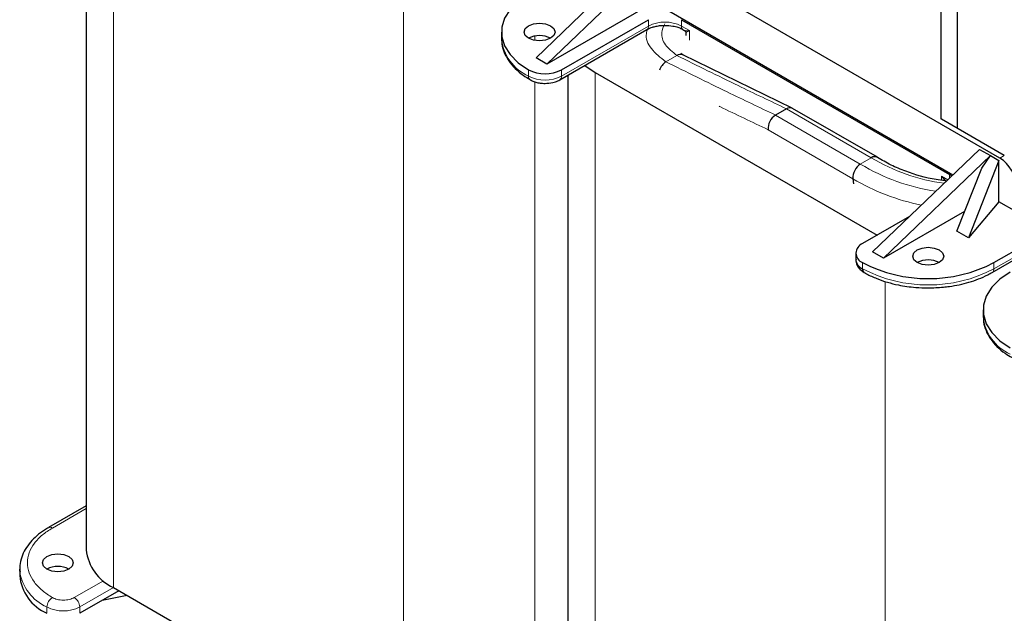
# Model space of a CAD drawing. Header units: millimetres. Extents: x 5 to 418, y 2 to 292.
# Tile 18 of 24: x 315 to 349, y 98 to 119. Entities that reach past the tile are written whole.
import ezdxf

# ---------------------------------------------------------------- set-up
doc = ezdxf.new("R2010")
doc.units = ezdxf.units.MM

msp = doc.modelspace()

# ---------------------------------------------------------------- linework, layer by layer
at = {"color": 7, "linetype": 'Continuous', "lineweight": 18}
for p, q in [((318.4027, 126.5745), (318.4027, 99.2476)), ((328.3965, 119.3762), (328.3965, 93.4783)), ((336.8346, 118.601), (336.8346, 118.8187)), ((337.966, 118.8187), (337.966, 118.601)), ((333.8365, 116.8702), (336.8346, 118.601)), ((338.242, 118.4416), (337.966, 118.601)), ((338.242, 118.115), (338.242, 118.4416)), ((332.9219, 118.2524), (332.9219, 118.1005)), ((337.814, 117.5834), (337.4369, 117.3657)), ((332.7051, 117.0879), (332.7051, 116.8702)), ((333.8365, 117.0879), (333.8365, 116.8702)), ((332.9219, 116.6782), (332.9219, 93.4783)), ((334.9961, 116.9953), (334.9961, 89.6684)), ((344.5079, 114.0613), (341.5852, 115.7485)), ((344.1308, 113.8436), (341.2081, 115.5308)), ((343.8778, 113.3383), (340.9551, 115.0255)), ((344.5079, 114.0613), (344.1308, 113.8436)), ((348.9403, 114.0512), (349.0911, 114.1382)), ((346.9294, 113.4265), (346.9294, 113.2805)), ((347.1441, 113.3026), (346.9294, 113.4265)), ((347.0527, 113.2641), (346.9294, 113.4265)), ((347.0895, 113.2592), (346.9294, 113.4265)), ((347.2055, 113.3617), (347.2055, 113.4849)), ((351.731, 111.9609), (348.7329, 110.2301)), ((344.2074, 110.4478), (344.2074, 110.2301)), ((348.7329, 110.2301), (348.7329, 110.4478)), ((344.9899, 109.797), (344.9899, 83.8991)), ((316.3002, 101.2995), (317.4654, 101.9722)), ((318.0572, 99.4836), (317.0545, 98.9047)), ((318.4027, 99.2476), (317.243, 98.5781)), ((316.1117, 98.3604), (316.1117, 98.5781)), ((317.243, 98.3604), (317.243, 98.5781))]:
    msp.add_line(p, q, dxfattribs=at)
at = {"color": 7, "linetype": 'Continuous', "lineweight": 25}
for p, q in [((317.4654, 126.4876), (317.4654, 100.5539)), ((347.4789, 115.0689), (347.4789, 123.8766)), ((346.9132, 115.3846), (346.9132, 123.55)), ((348.9403, 114.0512), (336.3066, 121.3444)), ((332.9597, 117.507), (336.6366, 121.045)), ((337.0137, 120.8273), (333.3368, 117.2893)), ((337.0137, 119.412), (333.3368, 117.2893)), ((347.3138, 113.4659), (337.0137, 119.412)), ((333.8365, 117.0879), (336.8346, 118.8187)), ((337.966, 118.8187), (347.2055, 113.4849)), ((331.7678, 118.3942), (331.7678, 118.1765)), ((333.7812, 116.7481), (336.7794, 118.4789)), ((338.0212, 118.4789), (338.0897, 118.4394)), ((338.1249, 118.3794), (338.1249, 118.2783)), ((333.3368, 117.2893), (332.9597, 117.507)), ((338.029, 117.5949), (337.9535, 117.6586)), ((341.7834, 115.7694), (338.0146, 117.603)), ((334.0589, 116.9084), (334.0589, 90.9747)), ((334.9961, 116.9953), (344.707, 111.3894)), ((341.5852, 115.7485), (341.2081, 115.5308)), ((344.7173, 114.0762), (341.7946, 115.7635)), ((349.0911, 114.1382), (346.9227, 115.3901)), ((348.2332, 114.3505), (344.5562, 110.8125)), ((348.2332, 114.3505), (348.6103, 114.1328)), ((348.6103, 114.1328), (344.9333, 110.5948)), ((348.907, 113.9615), (347.856, 111.3023)), ((348.3136, 113.6995), (348.6103, 114.1328)), ((348.6103, 114.1328), (348.907, 113.9615)), ((348.907, 112.5462), (348.907, 113.9615)), ((347.4572, 111.5326), (348.3136, 113.6995)), ((343.8778, 113.3383), (343.8929, 113.1656)), ((347.2055, 113.4849), (347.2811, 113.4344)), ((348.907, 112.5462), (347.856, 111.3023)), ((349.506, 112.2004), (348.907, 112.5462)), ((345.8288, 112.037), (344.2074, 111.101)), ((347.723, 112.2052), (344.9333, 110.5948)), ((348.7329, 110.4478), (351.5425, 112.0698)), ((348.6776, 110.108), (351.8092, 111.9158)), ((347.856, 111.3023), (347.4572, 111.5326)), ((343.9731, 110.7744), (343.9731, 110.5566)), ((344.9333, 110.5948), (344.5562, 110.8125)), ((348.3613, 108.815), (348.3613, 108.5973)), ((317.4654, 102.0624), (316.1669, 101.3127)), ((315.1744, 99.8844), (315.1744, 99.6666)), ((315.1767, 99.8137), (315.1744, 99.8844)), ((318.5913, 99.1387), (317.243, 98.3604)), ((318.4027, 99.2476), (328.3965, 93.4783)), ((318.8791, 98.9726), (318.0159, 98.8066))]:
    msp.add_line(p, q, dxfattribs=at)
at = {"color": 7, "linetype": 'Continuous', "lineweight": 25, "flags": 128}
for points in [[(332.7051, 119.7005), (332.3466, 119.4538), (332.0677, 119.1749), (331.8769, 118.8723), (331.78, 118.5552), (331.78, 118.2332), (331.8769, 117.9161), (332.0677, 117.6135), (332.3466, 117.3346), (332.7051, 117.0879)], [(332.7051, 118.1765), (332.5895, 118.2764), (332.5489, 118.3942), (332.5895, 118.512), (332.7051, 118.6119), (332.8781, 118.6787), (333.0822, 118.7021), (333.2863, 118.6787), (333.4593, 118.6119), (333.575, 118.512), (333.6156, 118.3942), (333.575, 118.2764), (333.4593, 118.1765), (333.2863, 118.1097), (333.0822, 118.0863), (332.8781, 118.1097), (332.7051, 118.1765)], [(336.7794, 118.4789), (336.7794, 118.4789), (336.7821, 118.4805)], [(334.6372, 117.2423), (334.6376, 117.242), (334.9961, 116.9953)], [(346.093, 110.4478), (345.9774, 110.5477), (345.9368, 110.6655), (345.9774, 110.7834), (346.093, 110.8832), (346.266, 110.95), (346.4701, 110.9734), (346.6742, 110.95), (346.8472, 110.8832), (346.9628, 110.7834), (347.0034, 110.6655), (346.9628, 110.5477), (346.8472, 110.4478), (346.6742, 110.3811), (346.4701, 110.3576), (346.266, 110.3811), (346.093, 110.4478)], [(349.2985, 110.1213), (348.94, 109.8746), (348.6611, 109.5957), (348.4703, 109.2931), (348.3735, 108.976), (348.3735, 108.654), (348.4703, 108.3369), (348.6611, 108.0343), (348.94, 107.7554), (349.2985, 107.5088)], [(316.1117, 99.8844), (315.996, 99.9843), (315.9555, 100.1021), (315.996, 100.22), (316.1117, 100.3198), (316.2847, 100.3866), (316.4888, 100.41), (316.6929, 100.3866), (316.8659, 100.3198), (316.9815, 100.22), (317.0221, 100.1021), (316.9815, 99.9843), (316.8659, 99.8844), (316.6929, 99.8177), (316.4888, 99.7942), (316.2847, 99.8177), (316.1117, 99.8844)]]:
    msp.add_lwpolyline(points, dxfattribs=at)
at = {"color": 7, "linetype": 'Continuous', "lineweight": 18}
for centre, radius, start, end in [((337.4003, 117.5092), 1.2296, 62.60967, 117.39033), ((336.6998, 118.5881), 0.1354, 307.41182, 5.4694), ((338.0985, 118.5873), 0.1332, 174.12323, 234.33276), ((333.3674, 118.3348), 1.6074, 185.65338, 245.66676), ((332.8317, 116.854), 0.1276, 172.70607, 236.32432), ((333.2708, 117.962), 1.2296, 242.60967, 297.39033), ((333.7097, 116.854), 0.1278, 303.99856, 7.26163), ((347.874, 119.6235), 6.5015, 238.81873, 262.41293), ((347.7896, 119.9106), 7.0848, 238.90734, 261.40817), ((347.6624, 119.6672), 7.3742, 239.12153, 258.87088), ((346.4701, 114.5732), 4.8972, 242.48054, 297.51946), ((348.6066, 110.2138), 0.1273, 303.03528, 7.35747), ((349.9609, 108.7556), 1.6074, 185.65338, 245.66676), ((316.2219, 101.1898), 0.1349, 54.47021, 113.30579), ((316.7536, 100.0354), 1.5924, 188.0023, 246.22445), ((316.5211, 98.5595), 0.4098, 122.60548, 177.39452), ((316.8336, 98.5595), 0.4098, 2.60548, 57.39452), ((316.6773, 99.6699), 1.2296, 242.60967, 297.39033)]:
    msp.add_arc(centre, radius, start, end, dxfattribs=at)
at = {"color": 7, "linetype": 'Continuous', "lineweight": 25}
for centre, radius, start, end in [((333.0822, 117.4485), 0.8198, 62.61575, 117.38425), ((337.7353, 116.906), 0.5481, 122.9936, 162.05755), ((337.9322, 117.4098), 0.2101, 66.89556, 124.25051), ((333.2708, 118.1797), 1.2296, 242.60967, 297.39033), ((341.7024, 115.5803), 0.205, 63.30735, 124.86347), ((341.5189, 115.0592), 0.5648, 123.39114, 183.42176), ((344.6246, 113.8948), 0.2033, 60.6156, 125.00997), ((348.2778, 113.0155), 1.2294, 2.60548, 57.39452), ((344.4417, 113.372), 0.5648, 123.39114, 183.42176), ((344.3313, 110.7744), 0.3493, 110.78342, 249.21658), ((344.3734, 110.5966), 0.4024, 185.6948, 245.62534), ((344.3336, 110.2138), 0.1273, 172.64913, 236.89784), ((346.4701, 114.7909), 4.8972, 242.48054, 297.51946), ((346.4701, 109.7199), 0.8198, 62.61575, 117.38425), ((319.065, 100.7122), 1.6074, 185.65338, 245.66676), ((316.4888, 99.1565), 0.8198, 62.61575, 117.38425), ((316.7353, 99.7972), 1.5663, 184.78227, 246.53787)]:
    msp.add_arc(centre, radius, start, end, dxfattribs=at)
at = {"color": 7, "linetype": 'Continuous', "lineweight": 18}
for points, knots in [([(336.8047, 118.4897), (336.7883, 118.4417), (336.7122, 118.2195), (336.8795, 117.8048), (337.2508, 117.5123), (337.4369, 117.3657)], [0, 0, 0, 0, 0.1210835, 0.5596265, 1, 1, 1, 1]), ([(337.3974, 118.6811), (337.3521, 118.5795), (337.245, 118.3394), (337.3656, 117.9401), (337.6643, 117.7025), (337.814, 117.5834)], [0, 0, 0, 0, 0.2682392, 0.6333972, 1, 1, 1, 1]), ([(338.242, 118.4416), (338.1962, 118.4346), (338.1293, 118.4244), (338.1, 118.4371), (338.0908, 118.441)], [0, 0, 0, 0, 0.6848213, 1, 1, 1, 1]), ([(338.242, 118.4416), (338.2068, 118.4205), (338.152, 118.3876), (338.1235, 118.3724), (338.1267, 118.3782), (338.1274, 118.3794)], [0, 0, 0, 0, 0.588919, 0.9169024, 1, 1, 1, 1]), ([(337.4369, 117.3657), (338.1412, 117.0173), (339.399, 116.395), (340.6553, 115.7949), (341.2081, 115.5308)], [0, 0, 0, 0, 0.55999859, 1, 1, 1, 1]), ([(337.814, 117.5834), (338.5183, 117.235), (339.7761, 116.6127), (341.0324, 116.0126), (341.5852, 115.7485)], [0, 0, 0, 0, 0.5599986, 1, 1, 1, 1]), ([(339.2652, 115.8373), (339.2756, 115.8322), (339.8394, 115.5551), (340.4025, 115.2878), (340.9551, 115.0255)], [0, 0, 0, 0, 0.018492, 1, 1, 1, 1]), ([(316.3002, 98.9047), (316.1804, 98.9816), (315.9337, 99.1401), (315.6625, 99.4299), (315.4821, 99.7549), (315.4203, 100.1021), (315.4821, 100.4493), (315.6625, 100.7744), (315.9337, 101.0642), (316.1804, 101.2226), (316.3002, 101.2995)], [0, 0, 0, 0, 0.116516, 0.2400113, 0.3686408, 0.5, 0.6313592, 0.7599887, 0.883484, 1, 1, 1, 1]), ([(317.0545, 98.9047), (317.002, 98.8803), (316.9209, 98.8425), (316.7861, 98.8189), (316.6774, 98.8124), (316.5686, 98.8189), (316.4338, 98.8425), (316.3527, 98.8803), (316.3002, 98.9047)], [0, 0, 0, 0, 0.23944295, 0.36963586, 0.49999992, 0.63019291, 0.76055705, 1, 1, 1, 1])]:
    msp.add_open_spline(points, degree=3, knots=knots, dxfattribs=at)
at = {"color": 7, "linetype": 'Continuous', "lineweight": 25}
for points, knots in [([(336.7845, 118.4776), (336.801, 118.4882), (336.8497, 118.5196), (336.9592, 118.5597), (337.101, 118.597), (337.2485, 118.6195), (337.3526, 118.6223), (337.4003, 118.6235)], [0, 0, 0, 0, 0.12131587, 0.35853473, 0.56000108, 0.79863285, 1, 1, 1, 1]), ([(337.4003, 118.6235), (337.4925, 118.6191), (337.6199, 118.6129), (337.7881, 118.5752), (337.9119, 118.536), (337.9852, 118.4974), (338.0208, 118.4787)], [0, 0, 0, 0, 0.3878448, 0.536093, 0.7748195, 1, 1, 1, 1]), ([(338.0869, 118.4403), (338.092, 118.4368), (338.1029, 118.4294), (338.115, 118.4138), (338.1235, 118.3952), (338.1245, 118.3822), (338.125, 118.3755)], [0, 0, 0, 0, 0.217778, 0.460748, 0.7245117, 1, 1, 1, 1]), ([(331.7754, 118.2369), (331.7739, 118.1517), (331.7705, 117.9635), (331.8582, 117.6779), (332.0134, 117.392), (332.2366, 117.1312), (332.4868, 116.9146), (332.6815, 116.7998), (332.7645, 116.7508)], [0, 0, 0, 0, 0.1475814, 0.3258174, 0.506011, 0.6869229, 0.8663523, 1, 1, 1, 1]), ([(332.7632, 116.7511), (332.7835, 116.7383), (332.8399, 116.7028), (332.9561, 116.6633), (333.1059, 116.6286), (333.2157, 116.6243), (333.2708, 116.6222)], [0, 0, 0, 0, 0.144289, 0.4028286, 0.7003678, 1, 1, 1, 1]), ([(333.2708, 116.6222), (333.361, 116.6275), (333.4862, 116.6349), (333.652, 116.6862), (333.7367, 116.7165), (333.7793, 116.7475), (333.7808, 116.7485)], [0, 0, 0, 0, 0.4885109, 0.6776878, 0.9887784, 1, 1, 1, 1]), ([(347.0527, 113.2641), (346.9482, 113.2767), (346.4643, 113.3349), (345.8337, 113.5314), (345.1726, 113.8042), (344.8756, 113.9816), (344.7244, 114.0719)], [0, 0, 0, 0, 0.1149425, 0.5324656, 0.7620035, 1, 1, 1, 1]), ([(343.9825, 110.5524), (343.9813, 110.5191), (343.9779, 110.4234), (344.0561, 110.2807), (344.1589, 110.1693), (344.2404, 110.1247), (344.2655, 110.111)], [0, 0, 0, 0, 0.1796881, 0.5179899, 0.8512578, 1, 1, 1, 1]), ([(344.2668, 110.1107), (344.2924, 110.0944), (344.4206, 110.0125), (344.6876, 109.897), (345.0562, 109.7671), (345.408, 109.6807), (345.7361, 109.6246), (346.0782, 109.5853), (346.3258, 109.5796), (346.4701, 109.5763)], [0, 0, 0, 0, 0.0453894, 0.2278052, 0.4017126, 0.5714102, 0.6949165, 0.8221827, 1, 1, 1, 1]), ([(346.4701, 109.5763), (346.6457, 109.581), (346.8924, 109.5877), (347.2488, 109.6315), (347.5448, 109.6834), (347.8817, 109.768), (348.2113, 109.881), (348.4804, 109.9957), (348.6239, 110.0814), (348.6733, 110.1109)], [0, 0, 0, 0, 0.2162614, 0.3038179, 0.4480807, 0.5960786, 0.7531089, 0.9150989, 1, 1, 1, 1]), ([(348.3699, 108.6227), (348.3688, 108.5492), (348.3663, 108.3728), (348.452, 108.0987), (348.6067, 107.8128), (348.8301, 107.552), (349.0803, 107.3354), (349.2749, 107.2206), (349.358, 107.1717)], [0, 0, 0, 0, 0.12994713, 0.31187037, 0.49579168, 0.68044619, 0.86358751, 1, 1, 1, 1]), ([(316.1713, 101.3098), (316.1228, 101.2829), (315.9731, 101.1999), (315.7598, 101.0339), (315.5354, 100.8136), (315.3572, 100.5668), (315.2335, 100.2956), (315.1692, 100.036), (315.1813, 99.8697), (315.1863, 99.8023)], [0, 0, 0, 0, 0.0749893, 0.2314448, 0.3900823, 0.5510067, 0.7150558, 0.8845168, 1, 1, 1, 1])]:
    msp.add_open_spline(points, degree=3, knots=knots, dxfattribs=at)

doc.saveas('drawing.dxf')
